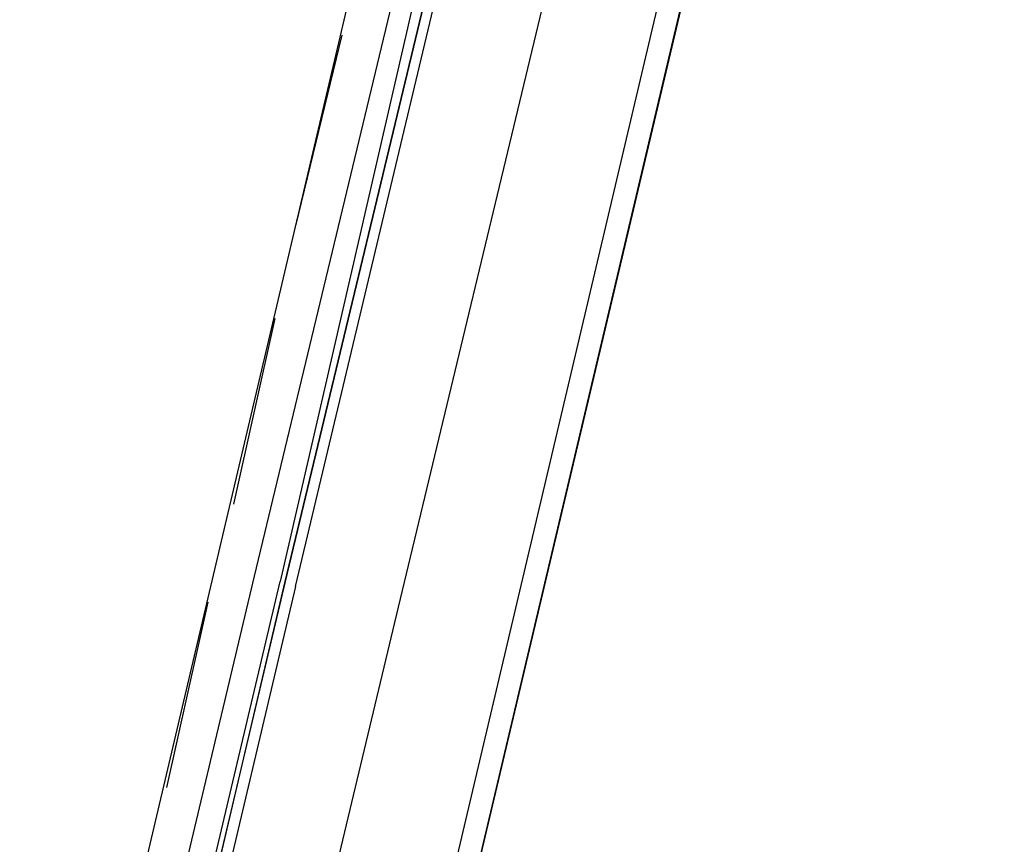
# Model space of a CAD drawing. Header units: feet. Extents: x -79 to 198, y -22 to 181.
# Tile 154 of 256: x 117.47 to 120.02, y 77.7 to 79.83. Entities that reach past the tile are written whole.
import ezdxf

# ---------------------------------------------------------------- set-up
doc = ezdxf.new("R2010")
doc.units = ezdxf.units.FT
doc.layers.add('A-LINEA', color=7, linetype='CONTINUOUS')

msp = doc.modelspace()

# ---------------------------------------------------------------- linework, layer by layer
at = {"layer": 'A-LINEA'}
for p, q in [((121.84, 91.1111), (114.56, 60.2978)), ((117.56, 76.6311), (119.2133, 83.6578)), ((118.32, 76.4578), (119.9733, 83.4711)), ((118.3067, 79.7911), (118.1867, 79.2978)), ((118.1333, 79.0578), (118.0267, 78.5778)), ((118.08, 78.3911), (117.6933, 76.7644)), ((117.96, 78.3244), (117.8533, 77.8444))]:
    msp.add_line(p, q, dxfattribs=at)
for points in [[(135.8933, 108.7111), (131.36, 89.5511), (124.5867, 91.1511), (124.44, 90.4978), (121.84, 91.1111), (121.3333, 88.9644), (118.2, 75.6978), (129.9467, 72.9244)], [(118.1867, 78.3644), (118.5867, 80.0444), (118.5733, 80.0444), (118.56, 80.0444), (118.16, 78.3778), (118.56, 80.0444), (118.56, 80.0578), (118.5467, 80.0578), (118.5333, 80.0578), (118.1467, 78.3778)], [(118.4933, 80.0044), (118.4933, 79.9911), (118.4667, 80.0044), (118.08, 78.3911)], [(118.0267, 76.5244), (118.4533, 78.3111), (118.84, 79.9244)], [(118.1867, 78.3644), (117.7867, 76.6711), (117.7733, 76.6711), (117.76, 76.6711), (118.16, 78.3778), (117.76, 76.6844), (117.76, 76.6711), (117.7467, 76.6844), (118.1467, 78.3778)]]:
    msp.add_lwpolyline(points, dxfattribs=at)

doc.saveas('drawing.dxf')
